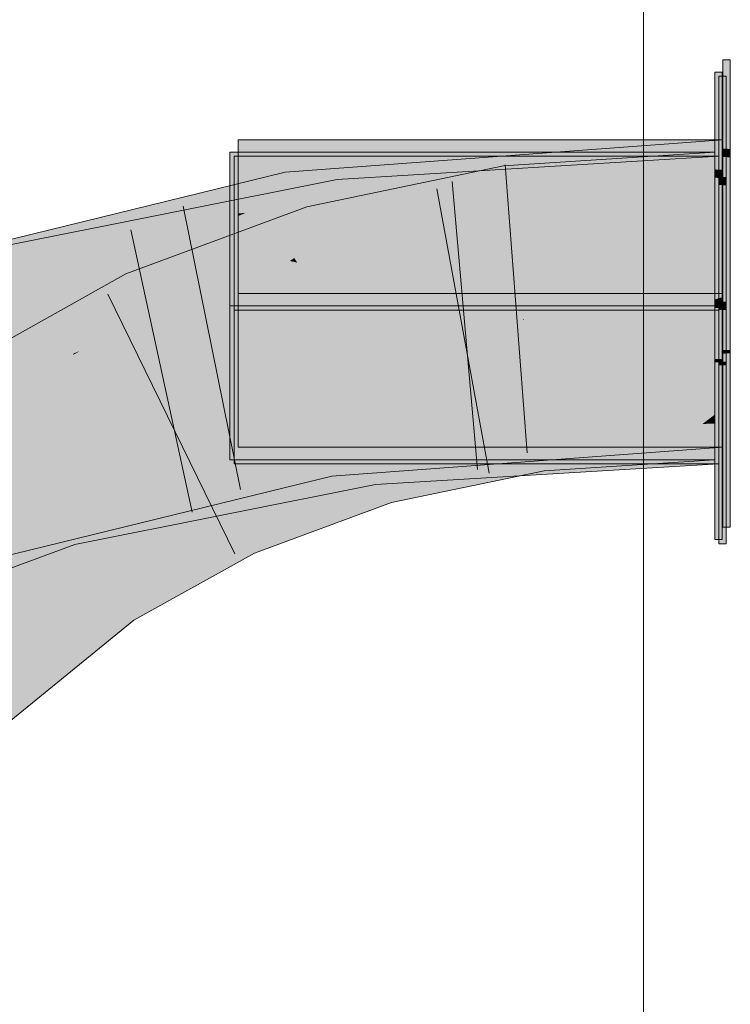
# Model space of a CAD drawing. Extents: x -620 to 300, y 62 to 1112.
# Tile 162 of 256: x 157.404 to 157.982, y 823.543 to 824.343. Entities that reach past the tile are written whole.
import ezdxf
from ezdxf.lldxf.tags import DXFTag

# ---------------------------------------------------------------- set-up
doc = ezdxf.new("R2010")
doc.units = 0
doc.layers.get('0').update_dxf_attribs({"lineweight": 13})
doc.layers.add('E_Detail_Linie_Text_Bem', color=7, linetype='Continuous', lineweight=13)
for name, color, linetype, lineweight, true_color in [('E_Leerrohr 25-A06G9S0I8I', 7, 'Continuous', 9, 0xff8000), ('E_Leerrohr 25-Shading', 7, 'Continuous', 9, 0xff8000), ('E_Leerrohr 32-A06G9S0K8I', 7, 'Continuous', 9, 0x00b300), ('E_Leerrohr 32-Shading', 7, 'Continuous', 9, 0x00b300)]:
    doc.layers.add(name, color=color, linetype=linetype, lineweight=lineweight, true_color=true_color)
tags = doc.linetypes.add('STRICHPUNKT2-A06G9S0J8I', pattern=[12.7, 6.35, -3.175, 0, -3.175]).pattern_tags.tags
tags[10:11] = [DXFTag(74, 4), DXFTag(75, 0), DXFTag(340, '0'), DXFTag(46, 0.0), DXFTag(50, 0.0), DXFTag(44, 0.0), DXFTag(45, 0.0)]
tags[8:9] = [DXFTag(74, 4), DXFTag(75, 0), DXFTag(340, '0'), DXFTag(46, 0.0), DXFTag(50, 0.0), DXFTag(44, 0.0), DXFTag(45, 0.0)]
tags[6:7] = [DXFTag(74, 4), DXFTag(75, 0), DXFTag(340, '0'), DXFTag(46, 0.0), DXFTag(50, 0.0), DXFTag(44, 0.0), DXFTag(45, 0.0)]
tags[4:5] = [DXFTag(74, 4), DXFTag(75, 0), DXFTag(340, '0'), DXFTag(46, 0.0), DXFTag(50, 0.0), DXFTag(44, 0.0), DXFTag(45, 0.0)]

# ---------------------------------------------------------------- blocks, each defined once
blk = doc.blocks.new('Shading-A06G9RJF8I', base_point=(235.12683, 776.67737))
at = {"layer": 'E_Leerrohr 25-Shading', "color": 31, "true_color": 0xecb67f}
for points in [[(157.98201, 824.3103), (157.97601, 824.3103), (157.98201, 824.23785), (157.97601, 824.2381)], [(157.9753, 824.30023), (157.9693, 824.30023), (157.9753, 824.22095), (157.9693, 824.22119)], [(157.97865, 824.29688), (157.97266, 824.29688), (157.97865, 824.21503), (157.97266, 824.21533)], [(157.97601, 824.2453), (157.58202, 824.2453), (157.97601, 824.2453), (157.60759, 824.19879)], [(157.60759, 824.19879), (157.58202, 824.2453), (157.58202, 824.19556)], [(157.97601, 824.2453), (157.62286, 824.20074), (157.61313, 824.18872), (157.60963, 824.19507)], [(157.97601, 824.2453), (157.61313, 824.18872), (157.97601, 824.22882)], [(157.98201, 824.23785), (157.97601, 824.2381), (157.98201, 824.23102), (157.97601, 824.23132)], [(157.59418, 824.20422), (157.5753, 824.23523), (157.5753, 824.20184)], [(157.83998, 824.23523), (157.5753, 824.23523), (157.59418, 824.20422)], [(157.60017, 824.19678), (157.57866, 824.23187), (157.57866, 824.1944)], [(157.57866, 824.23187), (157.60017, 824.19678), (157.91757, 824.23187)], [(157.9693, 824.23523), (157.83998, 824.23523), (157.60014, 824.1944), (157.59418, 824.20422)], [(157.60017, 824.19678), (157.97266, 824.23187), (157.91757, 824.23187)], [(157.60017, 824.19678), (157.63586, 824.13855), (157.97266, 824.23187), (157.91737, 824.10687)], [(157.9693, 824.23523), (157.62993, 824.14545), (157.9693, 824.11023)], [(157.62993, 824.14545), (157.9693, 824.23523), (157.64619, 824.16156), (157.79869, 824.21637)], [(157.97601, 824.1297), (157.97601, 824.22882), (157.66008, 824.15918), (157.79961, 824.20935)], [(157.97266, 824.23187), (157.91737, 824.10687), (157.97266, 824.10687)], [(157.97601, 824.23132), (157.97601, 824.1203), (157.98201, 824.23102), (157.98201, 824.1203)], [(157.9753, 824.22095), (157.9693, 824.22119), (157.9753, 824.21411), (157.9693, 824.21448)], [(157.79869, 824.21637), (157.60014, 824.1944), (157.6248, 824.15387)], [(157.9753, 824.21411), (157.9693, 824.21448), (157.9753, 824.14105), (157.9693, 824.14105)], [(157.97865, 824.21503), (157.97266, 824.21533), (157.97865, 824.20825), (157.97266, 824.20856)], [(157.5753, 824.19165), (157.60014, 824.1944), (157.5753, 824.20184), (157.59418, 824.20422)], [(157.79961, 824.20935), (157.61313, 824.18872), (157.66008, 824.15918), (157.62753, 824.16254)], [(157.97865, 824.20825), (157.97266, 824.20856), (157.97865, 824.1394), (157.97266, 824.1394)], [(157.57866, 824.1521), (157.63586, 824.13855), (157.57866, 824.1944), (157.60017, 824.19678)], [(157.58202, 824.19556), (157.60963, 824.19507), (157.60759, 824.19879)], [(157.58202, 824.19556), (157.58202, 824.1853), (157.60963, 824.19507), (157.58818, 824.18597)], [(157.62286, 824.20074), (157.60759, 824.19879), (157.60963, 824.19507)], [(157.5753, 824.19165), (157.6248, 824.15387), (157.60014, 824.1944)], [(157.5753, 824.19165), (157.5753, 824.15839), (157.6248, 824.15387), (157.61269, 824.14954)], [(157.58202, 824.18335), (157.61313, 824.18872), (157.5882, 824.18597)], [(157.58202, 824.18335), (157.58202, 824.17328), (157.61313, 824.18872), (157.62753, 824.16254)], [(157.58818, 824.18597), (157.61313, 824.18872), (157.60963, 824.19507)], [(157.58202, 824.1853), (157.58202, 824.18335), (157.5882, 824.18597)], [(157.58202, 824.17328), (157.58202, 824.16711), (157.60172, 824.16864), (157.5939, 824.16595)], [(157.5939, 824.16595), (157.58202, 824.16711), (157.5929, 824.16559)], [(157.58202, 824.16711), (157.58202, 824.14514), (157.80952, 824.13477)], [(157.64722, 824.15784), (157.62753, 824.16254), (157.5929, 824.16559), (157.5939, 824.16595)], [(157.5939, 824.16595), (157.62753, 824.16254), (157.60172, 824.16864)], [(157.5753, 824.15112), (157.62993, 824.14545), (157.5753, 824.15839)], [(157.64619, 824.16156), (157.6248, 824.15387), (157.62762, 824.14923)], [(157.64722, 824.15784), (157.65373, 824.15692), (157.62753, 824.16254), (157.66008, 824.15918)], [(157.62993, 824.14545), (157.64619, 824.16156), (157.62762, 824.14923)], [(157.66008, 824.15918), (157.65373, 824.15692), (157.93277, 824.13153), (157.78894, 824.1377)], [(157.97601, 824.1297), (157.66008, 824.15918), (157.93277, 824.13153)], [(157.62993, 824.14545), (157.5753, 824.15112), (157.65228, 824.14014)], [(157.81183, 824.11743), (157.5753, 824.15112), (157.59683, 824.12726), (157.5753, 824.13086)], [(157.57866, 824.14496), (157.63586, 824.13855), (157.57866, 824.1521)], [(157.6248, 824.15387), (157.61269, 824.14954), (157.62762, 824.14923), (157.62399, 824.14685)], [(157.62399, 824.14685), (157.62993, 824.14545), (157.62762, 824.14923)], [(157.63586, 824.13855), (157.57866, 824.14496), (157.65398, 824.13428)], [(157.81259, 824.11169), (157.57866, 824.14496), (157.59766, 824.12152), (157.57866, 824.12463)], [(157.59436, 824.14459), (157.58202, 824.14514), (157.63254, 824.13824), (157.58202, 824.14093)], [(157.58202, 824.14093), (157.58202, 824.1203), (157.97601, 824.1203)], [(157.97601, 824.1203), (157.97601, 824.12714), (157.63254, 824.13824), (157.59436, 824.14459)], [(157.81183, 824.11743), (157.9693, 824.11023), (157.65228, 824.14014), (157.62993, 824.14545)], [(157.9753, 824.14105), (157.9693, 824.14105), (157.9753, 824.1153), (157.9693, 824.1153)], [(157.97865, 824.1394), (157.97266, 824.1394), (157.97865, 824.11359), (157.97266, 824.11359)], [(157.81259, 824.11169), (157.91737, 824.10687), (157.65398, 824.13428), (157.63586, 824.13855)], [(157.78894, 824.1377), (157.80952, 824.13477), (157.93277, 824.13153), (157.97601, 824.12714)], [(157.97601, 824.12714), (157.97601, 824.1297), (157.93277, 824.13153)], [(157.5753, 824.13086), (157.5753, 824.1283), (157.59683, 824.12726)], [(157.59683, 824.12726), (157.5753, 824.1283), (157.63518, 824.12091), (157.5753, 824.12402)], [(157.74321, 824.1153), (157.5753, 824.12402), (157.5753, 824.1153)], [(157.57866, 824.12463), (157.57866, 824.12238), (157.59766, 824.12152)], [(157.8396, 824.11023), (157.9693, 824.11023), (157.63518, 824.12091), (157.59683, 824.12726)], [(157.8396, 824.11023), (157.74321, 824.1153), (157.5753, 824.11023), (157.5753, 824.1153)], [(157.59766, 824.12152), (157.57866, 824.12238), (157.63606, 824.11511), (157.57866, 824.11816)], [(157.57866, 824.11816), (157.57866, 824.10687), (157.79413, 824.10687)], [(157.6656, 824.11359), (157.97601, 824.1203), (157.58202, 824.11359), (157.58202, 824.1203)], [(157.79413, 824.10687), (157.91737, 824.10687), (157.63606, 824.11511), (157.59766, 824.12152)], [(157.6656, 824.11359), (157.77058, 824.11359), (157.74321, 824.1153), (157.85919, 824.1153)], [(157.85919, 824.1153), (157.97601, 824.11749), (157.74321, 824.1153), (157.97601, 824.1203)], [(157.79909, 824.11359), (157.96346, 824.11359), (157.85919, 824.1153), (157.96887, 824.1153)], [(157.79909, 824.11359), (157.85919, 824.1153), (157.81223, 824.11438)], [(157.96887, 824.1153), (157.97601, 824.11749), (157.85919, 824.1153)], [(157.96346, 824.11359), (157.97601, 824.11359), (157.96887, 824.1153), (157.97601, 824.1153)], [(157.97601, 824.1153), (157.97601, 824.11749), (157.96887, 824.1153)], [(157.9693, 824.1153), (157.9693, 824.11023), (157.9753, 824.1153), (157.9753, 824.11023)], [(157.98201, 824.07446), (157.98201, 824.1203), (157.97601, 824.07434), (157.97601, 824.1203)], [(157.76199, 824.10858), (157.8396, 824.11023), (157.5753, 824.10858), (157.5753, 824.11023)], [(157.5753, 824.10449), (157.76199, 824.10858), (157.5753, 824.10858)], [(157.5753, 824.09302), (157.81317, 824.1073), (157.5753, 824.1015), (157.60028, 824.10327)], [(157.97601, 823.9953), (157.97601, 824.11359), (157.58202, 823.9953), (157.96346, 824.11359)], [(157.66223, 824.10541), (157.58202, 823.9953), (157.79909, 824.11359), (157.96346, 824.11359)], [(157.58202, 824.10913), (157.58202, 824.10059), (157.77058, 824.11359), (157.79909, 824.11359)], [(157.58202, 824.10913), (157.77058, 824.11359), (157.59926, 824.11035)], [(157.58202, 824.11182), (157.6656, 824.11359), (157.58202, 824.11359)], [(157.58202, 824.11005), (157.59926, 824.11035), (157.58202, 824.11182), (157.6364, 824.11298)], [(157.59926, 824.11035), (157.58202, 824.11005), (157.58202, 824.10913)], [(157.81317, 824.1073), (157.58566, 824.09015), (157.9693, 824.10858), (157.9693, 823.98523)], [(157.58566, 824.09015), (157.81317, 824.1073), (157.66425, 824.09833)], [(157.6364, 824.11298), (157.59926, 824.11035), (157.6656, 824.11359), (157.77058, 824.11359)], [(157.63748, 824.10583), (157.60028, 824.10327), (157.76199, 824.10858), (157.88068, 824.10858)], [(157.88068, 824.10858), (157.9693, 824.11023), (157.76199, 824.10858), (157.8396, 824.11023)], [(157.79909, 824.11359), (157.81223, 824.11438), (157.77058, 824.11359)], [(157.81317, 824.1073), (157.9693, 824.10858), (157.88068, 824.10858)], [(157.9693, 824.10858), (157.9693, 824.11023), (157.88068, 824.10858)], [(157.9753, 824.10858), (157.9753, 824.11023), (157.9693, 824.10858), (157.9693, 824.11023)], [(157.9693, 824.06708), (157.9753, 824.0672), (157.9693, 824.10858), (157.9753, 824.10858)], [(157.97266, 824.11359), (157.97266, 824.10687), (157.97865, 824.11359), (157.97865, 824.10687)], [(157.5753, 824.10449), (157.5753, 824.10278), (157.63748, 824.10583), (157.60028, 824.10327)], [(157.60028, 824.10327), (157.5753, 824.10278), (157.5753, 824.1015)], [(157.97266, 824.10687), (157.57866, 823.98187), (157.97266, 823.98187)], [(157.57866, 823.98187), (157.97266, 824.10687), (157.81348, 824.10492), (157.91737, 824.10687)], [(157.57866, 824.10046), (157.91737, 824.10687), (157.57866, 824.10223), (157.79413, 824.10687)], [(157.79413, 824.10687), (157.57866, 824.10687), (157.57866, 824.10223)], [(157.57866, 824.08704), (157.57866, 823.98187), (157.66492, 824.09601), (157.81348, 824.10492)], [(157.81348, 824.10492), (157.57866, 824.10046), (157.57866, 824.09082)], [(157.58202, 823.9953), (157.66223, 824.10541), (157.58202, 824.09705)], [(157.66223, 824.10541), (157.58202, 824.10059), (157.58202, 824.09705)], [(157.97865, 824.06494), (157.97865, 824.10687), (157.97266, 824.06476), (157.97266, 824.10687)], [(157.5753, 824.09302), (157.58566, 824.09015), (157.66425, 824.09833)], [(157.58566, 824.09015), (157.5753, 824.09302), (157.5753, 824.08911)], [(157.57866, 824.09082), (157.57866, 824.08704), (157.66492, 824.09601)], [(157.5753, 823.98523), (157.9693, 823.98523), (157.5753, 824.08911), (157.58566, 824.09015)], [(157.9753, 824.06439), (157.9753, 824.0672), (157.9693, 824.06427), (157.9693, 824.06708)], [(157.98201, 824.07166), (157.98201, 824.07446), (157.97601, 824.07153), (157.97601, 824.07434)], [(157.97601, 824.07153), (157.97601, 823.9303), (157.98201, 824.07166), (157.98201, 823.9303)], [(157.9693, 824.06427), (157.9693, 823.92023), (157.9753, 824.06439), (157.9753, 823.92023)], [(157.97865, 824.06207), (157.97865, 824.06494), (157.97266, 824.06195), (157.97266, 824.06476)], [(157.97266, 824.06195), (157.97266, 823.91687), (157.97865, 824.06207), (157.97865, 823.91687)]]:
    blk.add_solid(points, dxfattribs=at)
at = {"layer": 'E_Leerrohr 25-Shading', "color": 43, "true_color": 0xd7ab7f}
for points in [[(157.79762, 824.22412), (157.80246, 824.18781), (157.9693, 824.23523), (157.9693, 824.19861)], [(157.79762, 824.22412), (157.63783, 824.19092), (157.79836, 824.21869), (157.64557, 824.16382)], [(157.64557, 824.16382), (157.64787, 824.1557), (157.79836, 824.21869), (157.80246, 824.18781)], [(157.63783, 824.19092), (157.49057, 824.13629), (157.61494, 824.14349), (157.50587, 824.10303)], [(157.63783, 824.19092), (157.61494, 824.14349), (157.64557, 824.16382)], [(157.61494, 824.14349), (157.64787, 824.1557), (157.64557, 824.16382)], [(157.45119, 824.07599), (157.49057, 824.13629), (157.36546, 824.0434), (157.35406, 824.05969)], [(157.47141, 824.08368), (157.50587, 824.10303), (157.45119, 824.07599), (157.49057, 824.13629)], [(157.45343, 824.07361), (157.47141, 824.08368), (157.44838, 824.07172), (157.45119, 824.07599)], [(157.36725, 824.04083), (157.44838, 824.07172), (157.36546, 824.0434), (157.45119, 824.07599)], [(157.44743, 824.07025), (157.44838, 824.07172), (157.36784, 824.03998), (157.36725, 824.04083)], [(157.36784, 824.03998), (157.37503, 824.02966), (157.44743, 824.07025)], [(157.44838, 824.07172), (157.44743, 824.07025), (157.45343, 824.07361)], [(157.95944, 824.01428), (157.9693, 824.02185), (157.84029, 824.00989), (157.92053, 824.01868)], [(157.9693, 824.01465), (157.9693, 824.02185), (157.95944, 824.01428)], [(157.8067, 824.00861), (157.78424, 824.00055), (157.82576, 824.01257), (157.79945, 824.00372)], [(157.82576, 824.01257), (157.79945, 824.00372), (157.81503, 824.00702)], [(157.82619, 824.00934), (157.82576, 824.01257), (157.81503, 824.00702)], [(157.8403, 824.00989), (157.92053, 824.01868), (157.82619, 824.00934), (157.82576, 824.01257)], [(157.82632, 824.0083), (157.91724, 823.98187), (157.84029, 824.00989), (157.95944, 824.01428)], [(157.9693, 823.98761), (157.9693, 824.01465), (157.91724, 823.98187), (157.95944, 824.01428)], [(157.79053, 824.00525), (157.69643, 823.98572), (157.70012, 823.97278)], [(157.78424, 824.00055), (157.70074, 823.97058), (157.79945, 824.00372)], [(157.79945, 824.00372), (157.70074, 823.97058), (157.79803, 823.99817), (157.70265, 823.96393)], [(157.83058, 823.97632), (157.82632, 824.0083), (157.70647, 823.9505), (157.79803, 823.99817)], [(157.78424, 824.00055), (157.8067, 824.00861), (157.7679, 823.99713), (157.79053, 824.00525)], [(157.79803, 823.99817), (157.82632, 824.0083), (157.81503, 824.00702), (157.82619, 824.00934)], [(157.79945, 824.00372), (157.79803, 823.99817), (157.81503, 824.00702)], [(157.82632, 824.0083), (157.8403, 824.00989), (157.82619, 824.00934)], [(157.91724, 823.98187), (157.82632, 824.0083), (157.83058, 823.97632)], [(157.70074, 823.97058), (157.78424, 824.00055), (157.70012, 823.97278), (157.7679, 823.99713)], [(157.70265, 823.96393), (157.70647, 823.9505), (157.79803, 823.99817)], [(157.91724, 823.98187), (157.9693, 823.98523), (157.9693, 823.98761)], [(157.69643, 823.98572), (157.57982, 823.94244), (157.61583, 823.91687), (157.59512, 823.90918)], [(157.69643, 823.98572), (157.61583, 823.91687), (157.70012, 823.97278)], [(157.70012, 823.97278), (157.61583, 823.91687), (157.70074, 823.97058), (157.62488, 823.92023)], [(157.70074, 823.97058), (157.62488, 823.92023), (157.70265, 823.96393), (157.65202, 823.9303)], [(157.65202, 823.9303), (157.70647, 823.9505), (157.70265, 823.96393)], [(157.47624, 823.88477), (157.49721, 823.85474), (157.57982, 823.94244), (157.59512, 823.90918)], [(157.47624, 823.88477), (157.34912, 823.78113), (157.47977, 823.8797)], [(157.34912, 823.78113), (157.37477, 823.755), (157.47977, 823.8797), (157.49721, 823.85474)]]:
    blk.add_solid(points, dxfattribs=at)
at = {"layer": 'E_Leerrohr 25-Shading', "color": 31, "true_color": 0xfabd7f}
for points in [[(157.80246, 824.18781), (157.8141, 824.10022), (157.9693, 824.19861), (157.9693, 824.11023)], [(157.64787, 824.1557), (157.67215, 824.07074), (157.80246, 824.18781), (157.8141, 824.10022)], [(157.50587, 824.10303), (157.54285, 824.02277), (157.64787, 824.1557), (157.67215, 824.07074)], [(157.9693, 824.10785), (157.9693, 824.11023), (157.91737, 824.10687)], [(157.91737, 824.10687), (157.93282, 824.1062), (157.95569, 824.1076)], [(157.93282, 824.1062), (157.9693, 824.10449), (157.95569, 824.1076), (157.9693, 824.10785)], [(157.37503, 824.02966), (157.42564, 823.95721), (157.50587, 824.10303), (157.54285, 824.02277)], [(157.79422, 824.09607), (157.81374, 824.09869), (157.8141, 824.10022)], [(157.8143, 824.09875), (157.8141, 824.10022), (157.81374, 824.09869)], [(157.9693, 824.02185), (157.91737, 824.10687), (157.82436, 824.02307), (157.8141, 824.10022)], [(157.91737, 824.10687), (157.9693, 824.02185), (157.9693, 824.10449)], [(157.67987, 824.04364), (157.79422, 824.09607), (157.67215, 824.07074)], [(157.67987, 824.04364), (157.79596, 824.02716), (157.79422, 824.09607), (157.80069, 824.0462)], [(157.79422, 824.09607), (157.80069, 824.0462), (157.81374, 824.09869)], [(157.79596, 824.02716), (157.82436, 824.02307), (157.81374, 824.09869), (157.8143, 824.09875)], [(157.67987, 824.04364), (157.67215, 824.07074), (157.63063, 824.0553)], [(157.60349, 824.04523), (157.68494, 824.02594), (157.63063, 824.0553), (157.67987, 824.04364)], [(157.68661, 824.02008), (157.68494, 824.02594), (157.59444, 824.04187), (157.60349, 824.04523)], [(157.68494, 824.02594), (157.79189, 824.01074), (157.67987, 824.04364), (157.79596, 824.02716)], [(157.69643, 823.98572), (157.59444, 824.04187), (157.5701, 823.96356), (157.54285, 824.02277)], [(157.59444, 824.04187), (157.69643, 823.98572), (157.68661, 824.02008)], [(157.22522, 823.90723), (157.28717, 823.84418), (157.37503, 824.02966), (157.42564, 823.95721)], [(157.80484, 824.01184), (157.79596, 824.02716), (157.79205, 824.01141)], [(157.79596, 824.02716), (157.80484, 824.01184), (157.82436, 824.02307), (157.82576, 824.01257)], [(157.54285, 824.02277), (157.42564, 823.95721), (157.5701, 823.96356), (157.43483, 823.94403)], [(157.79053, 824.00525), (157.79189, 824.01074), (157.68661, 824.02008), (157.68494, 824.02594)], [(157.68661, 824.02008), (157.69643, 823.98572), (157.79053, 824.00525)], [(157.9693, 824.02185), (157.82436, 824.02307), (157.92053, 824.01868)], [(157.82436, 824.02307), (157.82576, 824.01257), (157.92053, 824.01868)], [(157.79189, 824.01074), (157.8067, 824.00861), (157.79205, 824.01141), (157.80484, 824.01184)], [(157.80484, 824.01184), (157.8067, 824.00861), (157.82576, 824.01257)], [(157.79189, 824.01074), (157.79053, 824.00525), (157.8067, 824.00861)], [(157.69643, 823.98572), (157.5701, 823.96356), (157.57982, 823.94244)], [(157.5701, 823.96356), (157.43483, 823.94403), (157.57982, 823.94244), (157.46327, 823.90332)], [(157.42564, 823.95721), (157.4055, 823.9408), (157.43483, 823.94403)], [(157.45564, 823.90106), (157.4055, 823.9408), (157.30014, 823.8548)], [(157.43483, 823.94403), (157.4055, 823.9408), (157.46327, 823.90332), (157.45564, 823.90106)], [(157.46327, 823.90332), (157.47624, 823.88477), (157.57982, 823.94244)], [(157.47624, 823.88477), (157.45564, 823.90106), (157.28717, 823.84418), (157.30014, 823.8548)], [(157.45564, 823.90106), (157.47624, 823.88477), (157.46327, 823.90332)], [(157.47624, 823.88477), (157.28717, 823.84418), (157.32372, 823.80701)], [(157.34912, 823.78113), (157.47624, 823.88477), (157.32372, 823.80701)]]:
    blk.add_solid(points, dxfattribs=at)
at = {"layer": 'E_Leerrohr 32-Shading', "color": 83, "true_color": 0x7fbd7f}
for points in [[(157.62465, 824.18915), (157.97601, 824.21069), (157.79448, 824.23187), (157.97601, 824.2453)], [(157.79448, 824.23187), (157.62006, 824.21899), (157.62144, 824.21002)], [(157.62465, 824.18915), (157.79448, 824.23187), (157.62144, 824.21002)], [(157.77937, 824.21185), (157.97266, 824.23187), (157.77831, 824.22009)], [(157.77939, 824.21185), (157.77968, 824.20953), (157.97266, 824.23187), (157.95685, 824.22784)], [(157.95685, 824.22784), (157.77968, 824.20953), (157.90942, 824.21582), (157.78059, 824.20251)], [(157.97266, 824.22235), (157.97266, 824.22949), (157.90942, 824.21582), (157.95685, 824.22784)], [(157.97266, 824.22949), (157.97266, 824.23187), (157.95685, 824.22784)], [(157.66406, 824.19995), (157.77937, 824.21185), (157.6624, 824.21307), (157.77831, 824.22009)], [(157.78302, 824.18378), (157.97266, 824.19525), (157.90942, 824.21582), (157.97266, 824.22235)], [(157.38191, 824.15698), (157.66406, 824.19995), (157.6624, 824.21307)], [(157.58467, 824.21033), (157.58684, 824.19531), (157.62006, 824.21899), (157.61115, 824.20563)], [(157.62144, 824.21002), (157.62006, 824.21899), (157.61115, 824.20563)], [(157.66406, 824.19995), (157.66435, 824.19757), (157.77939, 824.21185), (157.77968, 824.20953)], [(157.78059, 824.20251), (157.78302, 824.18378), (157.90942, 824.21582)], [(157.51863, 824.16626), (157.58467, 824.21033), (157.41666, 824.15198), (157.4117, 824.16797)], [(157.58467, 824.21033), (157.51863, 824.16626), (157.58684, 824.19531)], [(157.61115, 824.20563), (157.58684, 824.19531), (157.60883, 824.20221), (157.58717, 824.19299)], [(157.60883, 824.20221), (157.59622, 824.18335), (157.6218, 824.2077), (157.62459, 824.18958)], [(157.61115, 824.20563), (157.60883, 824.20221), (157.62144, 824.21002), (157.6218, 824.2077)], [(157.97601, 824.21069), (157.62465, 824.18915), (157.80122, 824.19745)], [(157.62543, 824.18408), (157.62563, 824.1828), (157.97601, 824.21069), (157.97601, 824.20868)], [(157.77968, 824.20953), (157.66435, 824.19757), (157.78059, 824.20251), (157.66524, 824.19055)], [(157.38191, 824.15698), (157.47838, 824.14838), (157.66406, 824.19995), (157.54964, 824.1604)], [(157.58684, 824.19531), (157.51863, 824.16626), (157.58717, 824.19299), (157.53069, 824.16895)], [(157.66406, 824.19995), (157.54964, 824.1604), (157.66435, 824.19757), (157.56349, 824.16278)], [(157.66435, 824.19757), (157.56349, 824.16278), (157.66524, 824.19055), (157.6051, 824.1698)], [(157.58717, 824.19299), (157.58881, 824.1817), (157.60883, 824.20221), (157.59622, 824.18335)], [(157.62465, 824.18915), (157.62543, 824.18408), (157.80122, 824.19745)], [(157.66524, 824.19055), (157.66655, 824.18018), (157.78059, 824.20251), (157.78302, 824.18378)], [(157.53069, 824.16895), (157.58881, 824.1817), (157.58717, 824.19299)], [(157.62543, 824.18408), (157.62465, 824.18915), (157.59004, 824.17407), (157.59514, 824.1817)], [(157.59514, 824.1817), (157.62465, 824.18915), (157.59622, 824.18335), (157.62459, 824.18958)], [(157.6051, 824.1698), (157.66655, 824.18018), (157.66524, 824.19055)], [(157.31128, 824.11005), (157.59514, 824.1817), (157.30788, 824.12), (157.59622, 824.18335)], [(157.47878, 824.14685), (157.59004, 824.17407), (157.51048, 824.16034), (157.59514, 824.1817)], [(157.56784, 824.15692), (157.66699, 824.17676), (157.5929, 824.16559), (157.66655, 824.18018)], [(157.59004, 824.17407), (157.62563, 824.1828), (157.62543, 824.18408)], [(157.60172, 824.16864), (157.64221, 824.17535), (157.6051, 824.1698), (157.66655, 824.18018)], [(157.66655, 824.18018), (157.66699, 824.17676), (157.78302, 824.18378)], [(157.64221, 824.17535), (157.54712, 824.15955), (157.52643, 824.1524)], [(157.4117, 824.16797), (157.30075, 824.14081), (157.41666, 824.15198)], [(157.51863, 824.16626), (157.41666, 824.15198), (157.48245, 824.15833)], [(157.51743, 824.14685), (157.56784, 824.15692), (157.54305, 824.1557), (157.5929, 824.16559)], [(157.56349, 824.16278), (157.56076, 824.1618), (157.6051, 824.1698), (157.60172, 824.16864)], [(157.31261, 824.1062), (157.46506, 824.14349), (157.31128, 824.11005), (157.49614, 824.15674)], [(157.47838, 824.14838), (157.38191, 824.15698), (157.38774, 824.13611)], [(157.54712, 824.15955), (157.38857, 824.13318), (157.52643, 824.1524), (157.3907, 824.12549)], [(157.41843, 824.14636), (157.48245, 824.15833), (157.41666, 824.15198)], [(157.41902, 824.14441), (157.48245, 824.15833), (157.41843, 824.14636)], [(157.49614, 824.15674), (157.46506, 824.14349), (157.51048, 824.16034), (157.47878, 824.14685)], [(157.4864, 824.14948), (157.54712, 824.15955), (157.47838, 824.14838), (157.54964, 824.1604)], [(157.54305, 824.1557), (157.52643, 824.1524), (157.51743, 824.14685), (157.50063, 824.14349)], [(157.54964, 824.1604), (157.54712, 824.15955), (157.56349, 824.16278), (157.56076, 824.1618)], [(157.30608, 824.12531), (157.41843, 824.14636), (157.30075, 824.14081), (157.41666, 824.15198)], [(157.38857, 824.13318), (157.47838, 824.14838), (157.38774, 824.13611)], [(157.47838, 824.14838), (157.38857, 824.13318), (157.4864, 824.14948)], [(157.52643, 824.1524), (157.3907, 824.12549), (157.50063, 824.14349), (157.39175, 824.1217)], [(157.37859, 824.13885), (157.35246, 824.12976), (157.41843, 824.14636), (157.41902, 824.14441)], [(157.95204, 824.02533), (157.97601, 824.03192), (157.78583, 824.01733), (157.79669, 824.01868)], [(157.97601, 824.02649), (157.97601, 824.03192), (157.95204, 824.02533)], [(157.78583, 824.01733), (157.73943, 824.01147), (157.95204, 824.02533), (157.92879, 824.01898)], [(157.79373, 823.98187), (157.97601, 824.00482), (157.92879, 824.01898), (157.97601, 824.02081)], [(157.97601, 824.02081), (157.97601, 824.02649), (157.92879, 824.01898), (157.95204, 824.02533)], [(157.65254, 824.00806), (157.73944, 824.01147), (157.76373, 824.0163), (157.78584, 824.01733)], [(157.65254, 824.00806), (157.65367, 824.00073), (157.73944, 824.01147)], [(157.73943, 824.01147), (157.65367, 824.00073), (157.92879, 824.01898), (157.79373, 823.98187)], [(157.78584, 824.01733), (157.79669, 824.01868), (157.76373, 824.0163)], [(157.97266, 824.01849), (157.79964, 824.00488), (157.97098, 824.01819), (157.8618, 824.0069)], [(157.97266, 824.01849), (157.80942, 824.00861), (157.80598, 824.00543), (157.80562, 824.00824)], [(157.97098, 824.01819), (157.86179, 824.0069), (157.92238, 824.00885)], [(157.97266, 824.0105), (157.97266, 824.01849), (157.92238, 824.00885)], [(157.6526, 824.00769), (157.65254, 824.00806), (157.4332, 823.91687), (157.64108, 824.00525)], [(157.6526, 824.00769), (157.4332, 823.91687), (157.44693, 823.92023)], [(157.62115, 823.99677), (157.64108, 824.00525), (157.47511, 823.96466)], [(157.6526, 824.00769), (157.61652, 823.99237), (157.65367, 824.00073), (157.61752, 823.98535)], [(157.72804, 824.00262), (157.75385, 824.00525), (157.68912, 824.00134)], [(157.68976, 823.99628), (157.76149, 824.00366), (157.68945, 823.99866), (157.72804, 824.00262)], [(157.80602, 824.00513), (157.79964, 824.00488), (157.69064, 823.98926), (157.68976, 823.99628)], [(157.76147, 824.00366), (157.68976, 823.99628), (157.79964, 824.00488)], [(157.80602, 824.00513), (157.69064, 823.98926), (157.80652, 824.00122)], [(157.76149, 824.00366), (157.80942, 824.00861), (157.72804, 824.00262), (157.75385, 824.00525)], [(157.80562, 824.00824), (157.76147, 824.00366), (157.80598, 824.00543), (157.79964, 824.00488)], [(157.97601, 824.00482), (157.79373, 823.98187), (157.97601, 824.00244), (157.83929, 823.98523)], [(157.8618, 824.0069), (157.80602, 824.00513), (157.80652, 824.00122)], [(157.92238, 824.00885), (157.86179, 824.0069), (157.80838, 823.987), (157.80653, 824.00122)], [(157.81027, 823.97205), (157.92238, 824.00885), (157.80838, 823.987)], [(157.81027, 823.97205), (157.97266, 823.98187), (157.92238, 824.00885), (157.97266, 824.0105)], [(157.4332, 823.91687), (157.62115, 823.99677), (157.36981, 823.9389), (157.47511, 823.96466)], [(157.64557, 823.98578), (157.68912, 824.00134), (157.43927, 823.95148)], [(157.68945, 823.99866), (157.45255, 823.91687), (157.68976, 823.99628), (157.46936, 823.92023)], [(157.68976, 823.99628), (157.46936, 823.92023), (157.69064, 823.98926), (157.51982, 823.9303)], [(157.65367, 824.00073), (157.61752, 823.98535), (157.65811, 823.97186), (157.62079, 823.96277)], [(157.68945, 823.99866), (157.68912, 824.00134), (157.65857, 823.98798), (157.64557, 823.98578)], [(157.79373, 823.98187), (157.65367, 824.00073), (157.65811, 823.97186)], [(157.68945, 823.99866), (157.72804, 824.00262), (157.68912, 824.00134)], [(157.80653, 824.00122), (157.69064, 823.98926), (157.80838, 823.987), (157.6937, 823.96503)], [(157.83929, 823.98523), (157.97601, 823.9953), (157.97601, 824.00244)], [(157.61652, 823.99237), (157.44693, 823.92023), (157.61752, 823.98535), (157.48813, 823.9303)], [(157.64557, 823.98578), (157.45255, 823.91687), (157.65857, 823.98798)], [(157.51982, 823.9303), (157.6937, 823.96503), (157.69064, 823.98926)], [(157.45255, 823.91687), (157.64557, 823.98578), (157.44911, 823.9162), (157.43927, 823.95148)], [(157.61752, 823.98535), (157.48813, 823.9303), (157.62079, 823.96277)], [(157.6937, 823.96503), (157.81027, 823.97205), (157.80838, 823.987)], [(157.32706, 823.88477), (157.43927, 823.95148), (157.3206, 823.90771)], [(157.33174, 823.87292), (157.44911, 823.9162), (157.32706, 823.88477), (157.43927, 823.95148)], [(157.4332, 823.91687), (157.36981, 823.9389), (157.38167, 823.9043)]]:
    blk.add_solid(points, dxfattribs=at)
at = {"layer": 'E_Leerrohr 32-Shading', "color": 83, "true_color": 0x7fd57f}
for points in [[(157.62563, 824.1828), (157.63908, 824.09546), (157.97601, 824.20868), (157.97601, 824.1203)], [(157.78302, 824.18378), (157.79117, 824.12036), (157.97266, 824.19525), (157.80363, 824.11987)], [(157.97266, 824.11639), (157.97266, 824.19525), (157.91045, 824.1153), (157.80363, 824.11987)], [(157.63785, 824.10352), (157.62563, 824.1828), (157.60062, 824.10089), (157.59004, 824.17407)], [(157.78896, 824.1377), (157.78302, 824.18378), (157.67128, 824.1427), (157.66699, 824.17676)], [(157.60062, 824.10089), (157.59004, 824.17407), (157.32115, 824.08118), (157.31261, 824.1062)], [(157.67128, 824.1427), (157.66699, 824.17676), (157.56784, 824.15692)], [(157.51743, 824.14685), (157.67346, 824.12543), (157.56784, 824.15692), (157.67128, 824.1427)], [(157.39175, 824.1217), (157.67419, 824.11969), (157.50063, 824.14349)], [(157.50063, 824.14349), (157.67419, 824.11969), (157.51743, 824.14685), (157.67346, 824.12543)], [(157.67346, 824.12543), (157.79117, 824.12036), (157.67128, 824.1427), (157.78896, 824.1377)], [(157.67419, 824.11969), (157.79192, 824.11462), (157.67346, 824.12543), (157.79117, 824.12036)], [(157.60214, 824.10687), (157.39175, 824.1217), (157.39919, 824.09515)], [(157.67419, 824.11969), (157.39175, 824.1217), (157.67526, 824.11108), (157.60214, 824.10687)], [(157.79192, 824.11462), (157.67419, 824.11969), (157.7921, 824.11316), (157.67526, 824.11108)], [(157.79117, 824.12036), (157.79192, 824.11462), (157.80363, 824.11987)], [(157.88406, 824.11481), (157.80363, 824.11987), (157.81575, 824.11359), (157.79192, 824.11462)], [(157.91045, 824.1153), (157.80363, 824.11987), (157.88406, 824.11481)], [(157.8396, 824.11023), (157.89781, 824.11151), (157.97601, 824.1203)], [(157.94017, 824.11127), (157.96484, 824.11298), (157.88406, 824.11481), (157.91045, 824.1153)], [(157.97601, 824.1203), (157.89781, 824.11151), (157.97601, 824.11548), (157.92766, 824.11212)], [(157.97266, 824.11261), (157.97266, 824.11639), (157.91045, 824.1153)], [(157.9686, 824.11304), (157.97601, 824.11548), (157.92766, 824.11212)], [(157.97601, 824.11316), (157.97601, 824.11548), (157.9686, 824.11304)], [(157.60214, 824.10687), (157.65788, 824.10297), (157.67526, 824.11108), (157.67616, 824.104)], [(157.67526, 824.11108), (157.67616, 824.104), (157.7921, 824.11316), (157.79301, 824.10608)], [(157.81575, 824.11359), (157.79192, 824.11462), (157.7921, 824.11316)], [(157.93343, 824.10858), (157.81575, 824.11359), (157.79301, 824.10608), (157.7921, 824.11316)], [(157.79301, 824.10608), (157.79332, 824.1037), (157.93343, 824.10858), (157.97266, 824.10687)], [(157.79413, 824.10687), (157.87175, 824.10858), (157.8396, 824.11023)], [(157.82693, 824.10516), (157.87781, 824.1087), (157.79413, 824.10687)], [(157.9127, 824.10944), (157.94017, 824.11127), (157.81575, 824.11359), (157.88406, 824.11481)], [(157.88737, 824.10773), (157.87413, 824.10846), (157.83936, 824.10449), (157.82693, 824.10516)], [(157.9438, 824.1048), (157.88737, 824.10773), (157.92888, 824.09985), (157.83936, 824.10449)], [(157.8396, 824.11023), (157.87175, 824.10858), (157.89781, 824.11151)], [(157.89781, 824.11151), (157.87175, 824.10858), (157.92766, 824.11212), (157.87781, 824.1087)], [(157.91272, 824.10944), (157.87781, 824.1087), (157.88737, 824.10773), (157.87413, 824.10846)], [(157.87781, 824.1087), (157.96095, 824.11047), (157.92766, 824.11212), (157.9686, 824.11304)], [(157.96095, 824.11047), (157.91272, 824.10944), (157.9438, 824.1048), (157.88737, 824.10773)], [(157.97266, 824.10925), (157.94017, 824.11127), (157.93343, 824.10858), (157.9127, 824.10944)], [(157.97266, 824.10925), (157.93343, 824.10858), (157.97266, 824.10864), (157.95569, 824.1076)], [(157.97266, 824.11261), (157.96484, 824.11298), (157.97266, 824.10925), (157.94017, 824.11127)], [(157.96095, 824.11047), (157.9438, 824.1048), (157.97601, 824.11084), (157.97601, 824.10309)], [(157.95569, 824.1076), (157.97266, 824.10687), (157.97266, 824.10864)], [(157.96095, 824.11047), (157.97601, 824.11084), (157.9686, 824.11304), (157.97601, 824.11316)], [(157.60269, 824.08655), (157.60062, 824.10089), (157.34122, 824.02252), (157.32115, 824.08118)], [(157.40114, 824.08807), (157.65788, 824.10297), (157.39919, 824.09515), (157.60214, 824.10687)], [(157.40179, 824.08575), (157.67647, 824.10162), (157.40114, 824.08807), (157.65788, 824.10297)], [(157.44962, 824.0462), (157.63788, 824.09943), (157.41498, 824.03851), (157.40179, 824.08575)], [(157.67747, 824.09363), (157.67647, 824.10162), (157.56166, 824.07788), (157.63788, 824.09943)], [(157.63908, 824.09546), (157.63785, 824.10352), (157.60269, 824.08655), (157.60062, 824.10089)], [(157.79413, 824.10687), (157.63908, 824.09546), (157.82693, 824.10516), (157.63959, 824.09216)], [(157.81357, 824.10425), (157.63959, 824.09216), (157.64145, 824.08014)], [(157.65788, 824.10297), (157.67647, 824.10162), (157.67616, 824.104)], [(157.67616, 824.104), (157.67647, 824.10162), (157.79301, 824.10608), (157.79332, 824.1037)], [(157.79361, 824.10144), (157.79332, 824.1037), (157.67747, 824.09363), (157.67647, 824.10162)], [(157.67805, 824.08905), (157.7943, 824.09607), (157.75235, 824.09869), (157.79361, 824.10144)], [(157.97266, 824.10687), (157.67909, 824.08069), (157.76048, 824.02789), (157.69691, 824.03064)], [(157.67909, 824.08069), (157.97266, 824.10687), (157.7943, 824.09607)], [(157.79361, 824.10144), (157.75273, 824.0957), (157.80476, 824.10217), (157.75279, 824.09521)], [(157.75279, 824.09521), (157.75758, 824.06079), (157.80476, 824.10217), (157.82434, 824.10352)], [(157.75995, 824.04376), (157.82434, 824.10352), (157.75758, 824.06079)], [(157.75995, 824.04376), (157.92888, 824.09985), (157.82434, 824.10352), (157.83936, 824.10449)], [(157.76309, 824.02045), (157.79669, 824.01868), (157.75995, 824.04376), (157.92888, 824.09985)], [(157.76048, 824.02789), (157.93607, 824.02039), (157.97266, 824.10687), (157.97266, 824.02283)], [(157.93298, 824.1062), (157.79332, 824.1037), (157.79411, 824.09747)], [(157.82693, 824.10516), (157.81357, 824.10425), (157.80476, 824.10217), (157.79361, 824.10144)], [(157.7943, 824.09607), (157.97266, 824.10687), (157.79411, 824.09747), (157.93298, 824.1062)], [(157.79669, 824.01868), (157.97601, 824.03192), (157.92888, 824.09985), (157.97601, 824.09735)], [(157.82434, 824.10352), (157.82693, 824.10516), (157.80476, 824.10217)], [(157.83936, 824.10449), (157.82693, 824.10516), (157.82434, 824.10352)], [(157.9438, 824.1048), (157.92888, 824.09985), (157.97601, 824.10309), (157.97601, 824.09735)], [(157.41551, 824.03662), (157.67805, 824.08905), (157.64024, 824.08856), (157.67747, 824.09363)], [(157.63908, 824.09546), (157.60269, 824.08655), (157.63959, 824.09216)], [(157.63959, 824.09216), (157.60269, 824.08655), (157.64145, 824.08014), (157.61111, 824.07324)], [(157.75273, 824.0957), (157.66838, 824.08392), (157.75279, 824.09521)], [(157.69977, 824.02374), (157.75758, 824.06079), (157.66838, 824.08392), (157.75279, 824.09521)], [(157.67747, 824.09363), (157.67805, 824.08905), (157.75235, 824.09869)], [(157.7943, 824.09607), (157.67805, 824.08905), (157.67909, 824.08069)], [(157.41551, 824.03662), (157.40179, 824.08575), (157.29649, 823.99268), (157.27402, 824.07251)], [(157.67805, 824.08905), (157.41551, 824.03662), (157.67909, 824.08069), (157.41805, 824.02753)], [(157.41551, 824.03662), (157.64024, 824.08856), (157.44977, 824.04626)], [(157.45242, 824.03735), (157.61111, 824.07324), (157.44885, 824.04889), (157.60269, 824.08655)], [(157.64024, 824.08856), (157.56166, 824.07788), (157.44977, 824.04626)], [(157.66838, 824.08392), (157.64145, 824.08014), (157.64175, 824.07806)], [(157.64175, 824.07806), (157.64972, 824.02637), (157.66838, 824.08392), (157.6563, 824.026)], [(157.69977, 824.02374), (157.66838, 824.08392), (157.6563, 824.026)], [(157.66983, 824.07886), (157.41805, 824.02753), (157.42323, 824.00891)], [(157.66983, 824.07886), (157.56154, 824.04816), (157.67909, 824.08069), (157.56187, 824.0481)], [(157.60704, 824.04187), (157.67909, 824.08069), (157.56187, 824.0481)], [(157.68535, 824.03113), (157.67909, 824.08069), (157.60704, 824.04187)], [(157.64145, 824.08014), (157.61111, 824.07324), (157.64175, 824.07806), (157.61354, 824.06946)], [(157.64175, 824.07806), (157.61354, 824.06946), (157.64972, 824.02637), (157.63988, 824.02802)], [(157.69691, 824.03064), (157.67909, 824.08069), (157.68535, 824.03113)], [(157.45741, 824.02155), (157.61354, 824.06946), (157.45248, 824.03741), (157.61111, 824.07324)], [(157.54385, 824.04395), (157.61354, 824.06946), (157.53506, 824.04535)], [(157.56067, 824.04114), (157.61354, 824.06946), (157.54385, 824.04395)], [(157.63988, 824.02802), (157.61354, 824.06946), (157.56067, 824.04114)], [(157.75758, 824.06079), (157.69977, 824.02374), (157.75995, 824.04376)], [(157.34122, 824.02252), (157.34325, 824.0166), (157.44885, 824.04889)], [(157.34325, 824.0166), (157.34448, 824.013), (157.44885, 824.04889), (157.45242, 824.03735)], [(157.35255, 823.98938), (157.35727, 823.97559), (157.53305, 824.04474)], [(157.41551, 824.03662), (157.44962, 824.0462), (157.41498, 824.03851)], [(157.50453, 824.03351), (157.51208, 824.03229), (157.53506, 824.04535), (157.54385, 824.04395)], [(157.50453, 824.03351), (157.53506, 824.04535), (157.53305, 824.04474)], [(157.51208, 824.03229), (157.53658, 824.0282), (157.54385, 824.04395), (157.56067, 824.04114)], [(157.56154, 824.04816), (157.53491, 824.04059), (157.56187, 824.0481)], [(157.58191, 824.02832), (157.60704, 824.04187), (157.53491, 824.04059), (157.56187, 824.0481)], [(157.69977, 824.02374), (157.76309, 824.02045), (157.75995, 824.04376)], [(157.41551, 824.03662), (157.29649, 823.99268), (157.41805, 824.02753)], [(157.35255, 823.98938), (157.45741, 824.02155), (157.34448, 824.013), (157.45248, 824.03741)], [(157.53491, 824.04059), (157.42323, 824.00891), (157.42566, 824.00024)], [(157.51228, 824.03223), (157.52419, 824.03058), (157.52347, 824.03638), (157.5295, 824.03552)], [(157.5295, 824.03552), (157.53491, 824.04059), (157.52347, 824.03638)], [(157.5295, 824.03552), (157.52419, 824.03058), (157.58191, 824.02832), (157.57352, 824.0238)], [(157.58191, 824.02832), (157.53491, 824.04059), (157.5295, 824.03552)], [(157.53658, 824.0282), (157.65187, 824.00909), (157.56067, 824.04114), (157.63988, 824.02802)], [(157.58191, 824.02832), (157.68753, 824.01385), (157.60704, 824.04187), (157.68535, 824.03113)], [(157.41805, 824.02753), (157.29649, 823.99268), (157.42323, 824.00891), (157.34305, 823.97925)], [(157.42566, 824.00024), (157.43927, 823.95148), (157.51228, 824.03223), (157.52419, 824.03058)], [(157.52419, 824.03058), (157.43927, 823.95148), (157.57352, 824.0238)], [(157.5015, 824.02838), (157.49446, 824.02954), (157.46004, 824.01324), (157.45927, 824.01575)], [(157.46698, 823.99097), (157.52853, 824.02393), (157.46004, 824.01324), (157.5015, 824.02838)], [(157.5015, 824.02838), (157.51208, 824.03229), (157.49446, 824.02954), (157.50453, 824.03351)], [(157.5015, 824.02838), (157.52853, 824.02393), (157.51208, 824.03229), (157.53658, 824.0282)], [(157.64108, 824.00525), (157.53658, 824.0282), (157.52853, 824.02393)], [(157.64108, 824.00525), (157.65254, 824.00806), (157.53658, 824.0282), (157.65187, 824.00909)], [(157.57352, 824.0238), (157.68826, 824.00806), (157.58191, 824.02832), (157.68753, 824.01385)], [(157.63988, 824.02802), (157.65254, 824.00806), (157.64972, 824.02637)], [(157.68753, 824.01385), (157.70314, 824.01318), (157.68535, 824.03113), (157.69691, 824.03064)], [(157.69691, 824.03064), (157.70314, 824.01318), (157.76048, 824.02789), (157.71902, 824.01251)], [(157.76048, 824.02789), (157.71902, 824.01251), (157.93613, 824.02039), (157.87462, 824.01642)], [(157.68912, 824.00134), (157.68826, 824.00806), (157.43927, 823.95148), (157.57352, 824.0238)], [(157.64108, 824.00525), (157.52853, 824.02393), (157.47511, 823.96466), (157.46698, 823.99097)], [(157.64972, 824.02637), (157.65254, 824.00806), (157.6563, 824.026)], [(157.6563, 824.026), (157.65254, 824.00806), (157.69977, 824.02374)], [(157.69977, 824.02374), (157.65254, 824.00806), (157.76317, 824.02045), (157.76373, 824.0163)], [(157.76373, 824.0163), (157.79669, 824.01868), (157.76317, 824.02045)], [(157.87462, 824.01642), (157.97266, 824.01886), (157.93613, 824.02039)], [(157.93607, 824.02039), (157.97266, 824.01886), (157.97266, 824.02283)], [(157.39211, 823.98834), (157.36981, 823.9389), (157.46004, 824.01324), (157.46698, 823.99097)], [(157.45927, 824.01575), (157.40117, 823.99286), (157.46004, 824.01324), (157.39211, 823.98834)], [(157.68826, 824.00806), (157.7052, 824.00732), (157.68753, 824.01385), (157.70314, 824.01318)], [(157.70314, 824.01318), (157.7052, 824.00732), (157.71902, 824.01251)], [(157.75385, 824.00525), (157.80942, 824.00861), (157.7052, 824.00732), (157.71902, 824.01251)], [(157.87462, 824.01642), (157.71902, 824.01251), (157.77699, 824.01001)], [(157.97266, 824.01886), (157.87462, 824.01642), (157.80942, 824.00861), (157.77699, 824.01001)], [(157.97266, 824.01886), (157.80942, 824.00861), (157.97266, 824.01849)], [(157.42323, 824.00891), (157.34305, 823.97925), (157.42566, 824.00024), (157.36581, 823.97266)], [(157.68912, 824.00134), (157.7052, 824.00732), (157.68826, 824.00806)], [(157.7052, 824.00732), (157.68912, 824.00134), (157.75385, 824.00525)], [(157.42566, 824.00024), (157.4032, 823.98993), (157.43927, 823.95148), (157.37062, 823.97131)], [(157.46698, 823.99097), (157.36981, 823.9389), (157.47511, 823.96466)], [(157.3206, 823.90771), (157.43927, 823.95148), (157.25981, 823.89703), (157.37062, 823.97131)]]:
    blk.add_solid(points, dxfattribs=at)
blk = doc.blocks.new('Referenz-A06G9S0M8I')
at = {"layer": 'E_Detail_Linie_Text_Bem', "linetype": 'Continuous', "ltscale": 0.13}
blk.add_line((157.91147, 825.61388), (157.91147, 776.43377), dxfattribs=at)
at = {"layer": 'E_Leerrohr 25-A06G9S0I8I', "linetype": 'Continuous', "ltscale": 0.13}
for p, q in [((157.98201, 824.31031), (157.97601, 824.31031)), ((157.97601, 824.31031), (157.97601, 824.19901)), ((157.98201, 824.31031), (157.98201, 824.19901)), ((157.9753, 824.30024), (157.9693, 824.30024)), ((157.9693, 824.30024), (157.9693, 824.18894)), ((157.9753, 824.30024), (157.9753, 824.18894)), ((157.97866, 824.29688), (157.97266, 824.29688)), ((157.97266, 824.29688), (157.97266, 824.18558)), ((157.97866, 824.29688), (157.97866, 824.18558)), ((157.97601, 824.24531), (157.58201, 824.24531)), ((157.58201, 824.24531), (157.58201, 824.17209)), ((157.97601, 824.24531), (157.97601, 824.17209)), ((157.9693, 824.23524), (157.5753, 824.23524)), ((157.5753, 824.23524), (157.5753, 824.16202)), ((157.79763, 824.22411), (157.9693, 824.23524)), ((157.9693, 824.23524), (157.9693, 824.16202)), ((157.9693, 823.98524), (157.9693, 824.23524)), ((157.97266, 824.23188), (157.57866, 824.23188)), ((157.57866, 824.23188), (157.57866, 824.15866)), ((157.97266, 824.23188), (157.97266, 824.15866)), ((157.63783, 824.19091), (157.79763, 824.22411)), ((157.78611, 823.97441), (157.74336, 824.20549)), ((157.97601, 824.19901), (157.97601, 824.04161)), ((157.98201, 824.19901), (157.98201, 824.04161)), ((157.49057, 824.13628), (157.63783, 824.19091)), ((157.9693, 824.18894), (157.9693, 824.03154)), ((157.9753, 824.18894), (157.9753, 824.03154)), ((157.97266, 824.18558), (157.97266, 824.02818)), ((157.97866, 824.18558), (157.97866, 824.02818)), ((157.58201, 824.17209), (157.58201, 824.06854)), ((157.97601, 824.17209), (157.97601, 824.06854)), ((157.5753, 824.16202), (157.5753, 824.05846)), ((157.57866, 824.15866), (157.57866, 824.0551)), ((157.9693, 824.16202), (157.9693, 824.05846)), ((157.97266, 824.15866), (157.97266, 824.0551)), ((157.35407, 824.0597), (157.49057, 824.13628)), ((157.57916, 823.90863), (157.47595, 824.11975)), ((157.58201, 824.06854), (157.58201, 823.99531)), ((157.97601, 824.06854), (157.97601, 823.99531)), ((157.5753, 824.05846), (157.5753, 823.98524)), ((157.57866, 824.0551), (157.57866, 823.98188)), ((157.9693, 824.05846), (157.9693, 823.98524)), ((157.97266, 824.0551), (157.97266, 823.98188)), ((157.97601, 824.04161), (157.97601, 823.93031)), ((157.98201, 824.04161), (157.98201, 823.93031)), ((157.9693, 824.03154), (157.9693, 823.92024)), ((157.97266, 824.02818), (157.97266, 823.91688)), ((157.9753, 824.03154), (157.9753, 823.92024)), ((157.97866, 824.02818), (157.97866, 823.91688)), ((157.58201, 823.99531), (157.97601, 823.99531)), ((157.5753, 823.98524), (157.9693, 823.98524)), ((157.57866, 823.98188), (157.97266, 823.98188)), ((157.83059, 823.97629), (157.9693, 823.98524)), ((157.70647, 823.95052), (157.83059, 823.97629)), ((157.59513, 823.9092), (157.70647, 823.95052)), ((157.97601, 823.93031), (157.98201, 823.93031)), ((157.9693, 823.92024), (157.9753, 823.92024)), ((157.97266, 823.91688), (157.97866, 823.91688)), ((157.49721, 823.85473), (157.59513, 823.9092)), ((157.37478, 823.75503), (157.49721, 823.85473))]:
    blk.add_line(p, q, dxfattribs=at)
at = {"layer": 'E_Leerrohr 25-A06G9S0I8I', "linetype": 'STRICHPUNKT2-A06G9S0J8I', "lineweight": 5, "ltscale": 0.13}
for p, q in [((157.97601, 824.12031), (157.58201, 824.12031)), ((157.9693, 824.11024), (157.5753, 824.11024)), ((157.97266, 824.10688), (157.57866, 824.10688))]:
    blk.add_line(p, q, dxfattribs=at)
at = {"layer": 'E_Leerrohr 32-A06G9S0K8I', "linetype": 'Continuous', "ltscale": 0.13}
for p, q in [((157.62006, 824.21897), (157.97601, 824.24531)), ((157.97601, 823.99531), (157.97601, 824.24531)), ((157.6624, 824.21307), (157.97266, 824.23188)), ((157.97266, 823.98188), (157.97266, 824.23188)), ((157.81679, 823.99073), (157.79888, 824.22505)), ((157.30076, 824.14082), (157.62006, 824.21897)), ((157.38192, 824.157), (157.6624, 824.21307)), ((157.77662, 823.97735), (157.75598, 824.21144)), ((157.58387, 823.96106), (157.53735, 824.1914)), ((157.54455, 823.94257), (157.49464, 824.17221)), ((157.65811, 823.97189), (157.97601, 823.99531)), ((157.69369, 823.96503), (157.97266, 823.98188)), ((157.38166, 823.90428), (157.65811, 823.97189)), ((157.44912, 823.9162), (157.69369, 823.96503)), ((157.2364, 823.83777), (157.44912, 823.9162))]:
    blk.add_line(p, q, dxfattribs=at)

msp = doc.modelspace()

# ---------------------------------------------------------------- block references
at = {"color": 8, "lineweight": 25, "ltscale": 0.25, "true_color": 0x808080}
msp.add_blockref('Referenz-A06G9S0M8I', (0, 0), dxfattribs=at)
msp.add_blockref('Shading-A06G9RJF8I', (235.12683, 776.67737))

doc.saveas('drawing.dxf')
